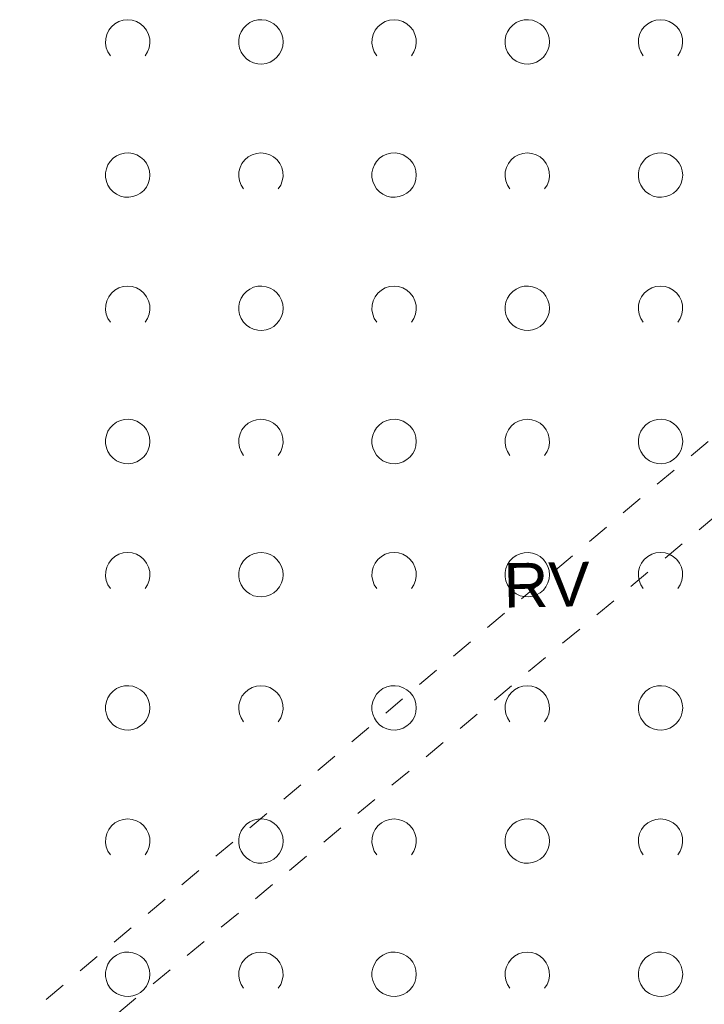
# Model space of a CAD drawing. Extents: x 5474185 to 5474933, y 5916077 to 5916824.
# Tile 101 of 256: x 5474393 to 5474408, y 5916661 to 5916683. Entities that reach past the tile are written whole.
import ezdxf

# ---------------------------------------------------------------- set-up
doc = ezdxf.new("R2010")
doc.units = 0
doc.linetypes.add('PRZER1-1', pattern=[1, 0.5, -0.5])
for name, color, linetype, lineweight in [('GESKKL_O', 253, 'CONTINUOUS', 18), ('GESUZY', 253, 'CONTINUOUS', 18), ('GSSZAD', 254, 'CONTINUOUS', 18)]:
    doc.layers.add(name, color=color, linetype=linetype, lineweight=lineweight)
doc.styles.add('Arial', font='arial.ttf')

msp = doc.modelspace()

# ---------------------------------------------------------------- linework, layer by layer
at = {"layer": 'GESUZY', "linetype": 'PRZER1-1', "lineweight": 13}
for p, q in [((5474372.1, 5916642.66, 10.08), (5474416.4, 5916680, 10.08)), ((5474415.52, 5916677.36, 10.08), (5474372.88, 5916641.89, 10.08))]:
    msp.add_line(p, q, dxfattribs=at)
at = {"layer": 'GSSZAD', "elevation": 10.1, "flags": 128}
for points in [[(5474394.954688, 5916681.958505), (5474394.899433, 5916682.044136), (5474394.862688, 5916682.139191), (5474394.84598, 5916682.239723), (5474394.850002, 5916682.341554), (5474394.874588, 5916682.440454), (5474394.918717, 5916682.532315), (5474394.980554, 5916682.61332), (5474395.057532, 5916682.680104), (5474395.146452, 5916682.729894), (5474395.24362, 5916682.760619), (5474395.345, 5916682.771005), (5474395.44638, 5916682.760619), (5474395.543548, 5916682.729894), (5474395.632468, 5916682.680104), (5474395.709446, 5916682.61332), (5474395.771283, 5916682.532315), (5474395.815412, 5916682.440454), (5474395.839998, 5916682.341554), (5474395.84402, 5916682.239723), (5474395.827312, 5916682.139191), (5474395.790567, 5916682.044136), (5474395.735312, 5916681.958505)], [(5474400.954688, 5916681.958505), (5474400.899433, 5916682.044136), (5474400.862688, 5916682.139191), (5474400.84598, 5916682.239723), (5474400.850002, 5916682.341554), (5474400.874588, 5916682.440454), (5474400.918717, 5916682.532315), (5474400.980554, 5916682.61332), (5474401.057532, 5916682.680104), (5474401.146452, 5916682.729894), (5474401.24362, 5916682.760619), (5474401.345, 5916682.771005), (5474401.44638, 5916682.760619), (5474401.543548, 5916682.729894), (5474401.632468, 5916682.680104), (5474401.709446, 5916682.61332), (5474401.771283, 5916682.532315), (5474401.815412, 5916682.440454), (5474401.839998, 5916682.341554), (5474401.84402, 5916682.239723), (5474401.827312, 5916682.139191), (5474401.790567, 5916682.044136), (5474401.735312, 5916681.958505)], [(5474406.954688, 5916681.958505), (5474406.899433, 5916682.044136), (5474406.862688, 5916682.139191), (5474406.84598, 5916682.239723), (5474406.850002, 5916682.341554), (5474406.874588, 5916682.440454), (5474406.918717, 5916682.532315), (5474406.980554, 5916682.61332), (5474407.057532, 5916682.680104), (5474407.146452, 5916682.729894), (5474407.24362, 5916682.760619), (5474407.345, 5916682.771005), (5474407.44638, 5916682.760619), (5474407.543548, 5916682.729894), (5474407.632468, 5916682.680104), (5474407.709446, 5916682.61332), (5474407.771283, 5916682.532315), (5474407.815412, 5916682.440454), (5474407.839998, 5916682.341554), (5474407.84402, 5916682.239723), (5474407.827312, 5916682.139191), (5474407.790567, 5916682.044136), (5474407.735312, 5916681.958505)], [(5474397.954688, 5916678.958505), (5474397.899433, 5916679.044136), (5474397.862688, 5916679.139191), (5474397.84598, 5916679.239723), (5474397.850002, 5916679.341554), (5474397.874588, 5916679.440454), (5474397.918717, 5916679.532315), (5474397.980554, 5916679.61332), (5474398.057532, 5916679.680104), (5474398.146452, 5916679.729894), (5474398.24362, 5916679.760619), (5474398.345, 5916679.771005), (5474398.44638, 5916679.760619), (5474398.543548, 5916679.729894), (5474398.632468, 5916679.680104), (5474398.709446, 5916679.61332), (5474398.771283, 5916679.532315), (5474398.815412, 5916679.440454), (5474398.839998, 5916679.341554), (5474398.84402, 5916679.239723), (5474398.827312, 5916679.139191), (5474398.790567, 5916679.044136), (5474398.735312, 5916678.958505)], [(5474403.954688, 5916678.958505), (5474403.899433, 5916679.044136), (5474403.862688, 5916679.139191), (5474403.84598, 5916679.239723), (5474403.850002, 5916679.341554), (5474403.874588, 5916679.440454), (5474403.918717, 5916679.532315), (5474403.980554, 5916679.61332), (5474404.057532, 5916679.680104), (5474404.146452, 5916679.729894), (5474404.24362, 5916679.760619), (5474404.345, 5916679.771005), (5474404.44638, 5916679.760619), (5474404.543548, 5916679.729894), (5474404.632468, 5916679.680104), (5474404.709446, 5916679.61332), (5474404.771283, 5916679.532315), (5474404.815412, 5916679.440454), (5474404.839998, 5916679.341554), (5474404.84402, 5916679.239723), (5474404.827312, 5916679.139191), (5474404.790567, 5916679.044136), (5474404.735312, 5916678.958505)], [(5474394.954688, 5916675.958505), (5474394.899433, 5916676.044136), (5474394.862688, 5916676.139191), (5474394.84598, 5916676.239723), (5474394.850002, 5916676.341554), (5474394.874588, 5916676.440454), (5474394.918717, 5916676.532315), (5474394.980554, 5916676.61332), (5474395.057532, 5916676.680104), (5474395.146452, 5916676.729894), (5474395.24362, 5916676.760619), (5474395.345, 5916676.771005), (5474395.44638, 5916676.760619), (5474395.543548, 5916676.729894), (5474395.632468, 5916676.680104), (5474395.709446, 5916676.61332), (5474395.771283, 5916676.532315), (5474395.815412, 5916676.440454), (5474395.839998, 5916676.341554), (5474395.84402, 5916676.239723), (5474395.827312, 5916676.139191), (5474395.790567, 5916676.044136), (5474395.735312, 5916675.958505)], [(5474400.954688, 5916675.958505), (5474400.899433, 5916676.044136), (5474400.862688, 5916676.139191), (5474400.84598, 5916676.239723), (5474400.850002, 5916676.341554), (5474400.874588, 5916676.440454), (5474400.918717, 5916676.532315), (5474400.980554, 5916676.61332), (5474401.057532, 5916676.680104), (5474401.146452, 5916676.729894), (5474401.24362, 5916676.760619), (5474401.345, 5916676.771005), (5474401.44638, 5916676.760619), (5474401.543548, 5916676.729894), (5474401.632468, 5916676.680104), (5474401.709446, 5916676.61332), (5474401.771283, 5916676.532315), (5474401.815412, 5916676.440454), (5474401.839998, 5916676.341554), (5474401.84402, 5916676.239723), (5474401.827312, 5916676.139191), (5474401.790567, 5916676.044136), (5474401.735312, 5916675.958505)], [(5474406.954688, 5916675.958505), (5474406.899433, 5916676.044136), (5474406.862688, 5916676.139191), (5474406.84598, 5916676.239723), (5474406.850002, 5916676.341554), (5474406.874588, 5916676.440454), (5474406.918717, 5916676.532315), (5474406.980554, 5916676.61332), (5474407.057532, 5916676.680104), (5474407.146452, 5916676.729894), (5474407.24362, 5916676.760619), (5474407.345, 5916676.771005), (5474407.44638, 5916676.760619), (5474407.543548, 5916676.729894), (5474407.632468, 5916676.680104), (5474407.709446, 5916676.61332), (5474407.771283, 5916676.532315), (5474407.815412, 5916676.440454), (5474407.839998, 5916676.341554), (5474407.84402, 5916676.239723), (5474407.827312, 5916676.139191), (5474407.790567, 5916676.044136), (5474407.735312, 5916675.958505)], [(5474397.954688, 5916672.958505), (5474397.899433, 5916673.044136), (5474397.862688, 5916673.139191), (5474397.84598, 5916673.239723), (5474397.850002, 5916673.341554), (5474397.874588, 5916673.440454), (5474397.918717, 5916673.532315), (5474397.980554, 5916673.61332), (5474398.057532, 5916673.680104), (5474398.146452, 5916673.729894), (5474398.24362, 5916673.760619), (5474398.345, 5916673.771005), (5474398.44638, 5916673.760619), (5474398.543548, 5916673.729894), (5474398.632468, 5916673.680104), (5474398.709446, 5916673.61332), (5474398.771283, 5916673.532315), (5474398.815412, 5916673.440454), (5474398.839998, 5916673.341554), (5474398.84402, 5916673.239723), (5474398.827312, 5916673.139191), (5474398.790567, 5916673.044136), (5474398.735312, 5916672.958505)], [(5474403.954688, 5916672.958505), (5474403.899433, 5916673.044136), (5474403.862688, 5916673.139191), (5474403.84598, 5916673.239723), (5474403.850002, 5916673.341554), (5474403.874588, 5916673.440454), (5474403.918717, 5916673.532315), (5474403.980554, 5916673.61332), (5474404.057532, 5916673.680104), (5474404.146452, 5916673.729894), (5474404.24362, 5916673.760619), (5474404.345, 5916673.771005), (5474404.44638, 5916673.760619), (5474404.543548, 5916673.729894), (5474404.632468, 5916673.680104), (5474404.709446, 5916673.61332), (5474404.771283, 5916673.532315), (5474404.815412, 5916673.440454), (5474404.839998, 5916673.341554), (5474404.84402, 5916673.239723), (5474404.827312, 5916673.139191), (5474404.790567, 5916673.044136), (5474404.735312, 5916672.958505)], [(5474394.954688, 5916669.958505), (5474394.899433, 5916670.044136), (5474394.862688, 5916670.139191), (5474394.84598, 5916670.239723), (5474394.850002, 5916670.341554), (5474394.874588, 5916670.440454), (5474394.918717, 5916670.532315), (5474394.980554, 5916670.61332), (5474395.057532, 5916670.680104), (5474395.146452, 5916670.729894), (5474395.24362, 5916670.760619), (5474395.345, 5916670.771005), (5474395.44638, 5916670.760619), (5474395.543548, 5916670.729894), (5474395.632468, 5916670.680104), (5474395.709446, 5916670.61332), (5474395.771283, 5916670.532315), (5474395.815412, 5916670.440454), (5474395.839998, 5916670.341554), (5474395.84402, 5916670.239723), (5474395.827312, 5916670.139191), (5474395.790567, 5916670.044136), (5474395.735312, 5916669.958505)], [(5474400.954688, 5916669.958505), (5474400.899433, 5916670.044136), (5474400.862688, 5916670.139191), (5474400.84598, 5916670.239723), (5474400.850002, 5916670.341554), (5474400.874588, 5916670.440454), (5474400.918717, 5916670.532315), (5474400.980554, 5916670.61332), (5474401.057532, 5916670.680104), (5474401.146452, 5916670.729894), (5474401.24362, 5916670.760619), (5474401.345, 5916670.771005), (5474401.44638, 5916670.760619), (5474401.543548, 5916670.729894), (5474401.632468, 5916670.680104), (5474401.709446, 5916670.61332), (5474401.771283, 5916670.532315), (5474401.815412, 5916670.440454), (5474401.839998, 5916670.341554), (5474401.84402, 5916670.239723), (5474401.827312, 5916670.139191), (5474401.790567, 5916670.044136), (5474401.735312, 5916669.958505)], [(5474406.954688, 5916669.958505), (5474406.899433, 5916670.044136), (5474406.862688, 5916670.139191), (5474406.84598, 5916670.239723), (5474406.850002, 5916670.341554), (5474406.874588, 5916670.440454), (5474406.918717, 5916670.532315), (5474406.980554, 5916670.61332), (5474407.057532, 5916670.680104), (5474407.146452, 5916670.729894), (5474407.24362, 5916670.760619), (5474407.345, 5916670.771005), (5474407.44638, 5916670.760619), (5474407.543548, 5916670.729894), (5474407.632468, 5916670.680104), (5474407.709446, 5916670.61332), (5474407.771283, 5916670.532315), (5474407.815412, 5916670.440454), (5474407.839998, 5916670.341554), (5474407.84402, 5916670.239723), (5474407.827312, 5916670.139191), (5474407.790567, 5916670.044136), (5474407.735312, 5916669.958505)], [(5474397.954688, 5916666.958505), (5474397.899433, 5916667.044136), (5474397.862688, 5916667.139191), (5474397.84598, 5916667.239723), (5474397.850002, 5916667.341554), (5474397.874588, 5916667.440454), (5474397.918717, 5916667.532315), (5474397.980554, 5916667.61332), (5474398.057532, 5916667.680104), (5474398.146452, 5916667.729894), (5474398.24362, 5916667.760619), (5474398.345, 5916667.771005), (5474398.44638, 5916667.760619), (5474398.543548, 5916667.729894), (5474398.632468, 5916667.680104), (5474398.709446, 5916667.61332), (5474398.771283, 5916667.532315), (5474398.815412, 5916667.440454), (5474398.839998, 5916667.341554), (5474398.84402, 5916667.239723), (5474398.827312, 5916667.139191), (5474398.790567, 5916667.044136), (5474398.735312, 5916666.958505)], [(5474403.954688, 5916666.958505), (5474403.899433, 5916667.044136), (5474403.862688, 5916667.139191), (5474403.84598, 5916667.239723), (5474403.850002, 5916667.341554), (5474403.874588, 5916667.440454), (5474403.918717, 5916667.532315), (5474403.980554, 5916667.61332), (5474404.057532, 5916667.680104), (5474404.146452, 5916667.729894), (5474404.24362, 5916667.760619), (5474404.345, 5916667.771005), (5474404.44638, 5916667.760619), (5474404.543548, 5916667.729894), (5474404.632468, 5916667.680104), (5474404.709446, 5916667.61332), (5474404.771283, 5916667.532315), (5474404.815412, 5916667.440454), (5474404.839998, 5916667.341554), (5474404.84402, 5916667.239723), (5474404.827312, 5916667.139191), (5474404.790567, 5916667.044136), (5474404.735312, 5916666.958505)], [(5474394.954688, 5916663.958505), (5474394.899433, 5916664.044136), (5474394.862688, 5916664.139191), (5474394.84598, 5916664.239723), (5474394.850002, 5916664.341554), (5474394.874588, 5916664.440454), (5474394.918717, 5916664.532315), (5474394.980554, 5916664.61332), (5474395.057532, 5916664.680104), (5474395.146452, 5916664.729894), (5474395.24362, 5916664.760619), (5474395.345, 5916664.771005), (5474395.44638, 5916664.760619), (5474395.543548, 5916664.729894), (5474395.632468, 5916664.680104), (5474395.709446, 5916664.61332), (5474395.771283, 5916664.532315), (5474395.815412, 5916664.440454), (5474395.839998, 5916664.341554), (5474395.84402, 5916664.239723), (5474395.827312, 5916664.139191), (5474395.790567, 5916664.044136), (5474395.735312, 5916663.958505)], [(5474400.954688, 5916663.958505), (5474400.899433, 5916664.044136), (5474400.862688, 5916664.139191), (5474400.84598, 5916664.239723), (5474400.850002, 5916664.341554), (5474400.874588, 5916664.440454), (5474400.918717, 5916664.532315), (5474400.980554, 5916664.61332), (5474401.057532, 5916664.680104), (5474401.146452, 5916664.729894), (5474401.24362, 5916664.760619), (5474401.345, 5916664.771005), (5474401.44638, 5916664.760619), (5474401.543548, 5916664.729894), (5474401.632468, 5916664.680104), (5474401.709446, 5916664.61332), (5474401.771283, 5916664.532315), (5474401.815412, 5916664.440454), (5474401.839998, 5916664.341554), (5474401.84402, 5916664.239723), (5474401.827312, 5916664.139191), (5474401.790567, 5916664.044136), (5474401.735312, 5916663.958505)], [(5474406.954688, 5916663.958505), (5474406.899433, 5916664.044136), (5474406.862688, 5916664.139191), (5474406.84598, 5916664.239723), (5474406.850002, 5916664.341554), (5474406.874588, 5916664.440454), (5474406.918717, 5916664.532315), (5474406.980554, 5916664.61332), (5474407.057532, 5916664.680104), (5474407.146452, 5916664.729894), (5474407.24362, 5916664.760619), (5474407.345, 5916664.771005), (5474407.44638, 5916664.760619), (5474407.543548, 5916664.729894), (5474407.632468, 5916664.680104), (5474407.709446, 5916664.61332), (5474407.771283, 5916664.532315), (5474407.815412, 5916664.440454), (5474407.839998, 5916664.341554), (5474407.84402, 5916664.239723), (5474407.827312, 5916664.139191), (5474407.790567, 5916664.044136), (5474407.735312, 5916663.958505)], [(5474397.954688, 5916660.958505), (5474397.899433, 5916661.044136), (5474397.862688, 5916661.139191), (5474397.84598, 5916661.239723), (5474397.850002, 5916661.341554), (5474397.874588, 5916661.440454), (5474397.918717, 5916661.532315), (5474397.980554, 5916661.61332), (5474398.057532, 5916661.680104), (5474398.146452, 5916661.729894), (5474398.24362, 5916661.760619), (5474398.345, 5916661.771005), (5474398.44638, 5916661.760619), (5474398.543548, 5916661.729894), (5474398.632468, 5916661.680104), (5474398.709446, 5916661.61332), (5474398.771283, 5916661.532315), (5474398.815412, 5916661.440454), (5474398.839998, 5916661.341554), (5474398.84402, 5916661.239723), (5474398.827312, 5916661.139191), (5474398.790567, 5916661.044136), (5474398.735312, 5916660.958505)], [(5474403.954688, 5916660.958505), (5474403.899433, 5916661.044136), (5474403.862688, 5916661.139191), (5474403.84598, 5916661.239723), (5474403.850002, 5916661.341554), (5474403.874588, 5916661.440454), (5474403.918717, 5916661.532315), (5474403.980554, 5916661.61332), (5474404.057532, 5916661.680104), (5474404.146452, 5916661.729894), (5474404.24362, 5916661.760619), (5474404.345, 5916661.771005), (5474404.44638, 5916661.760619), (5474404.543548, 5916661.729894), (5474404.632468, 5916661.680104), (5474404.709446, 5916661.61332), (5474404.771283, 5916661.532315), (5474404.815412, 5916661.440454), (5474404.839998, 5916661.341554), (5474404.84402, 5916661.239723), (5474404.827312, 5916661.139191), (5474404.790567, 5916661.044136), (5474404.735312, 5916660.958505)]]:
    msp.add_lwpolyline(points, dxfattribs=at)
for points in [[(5474398.845, 5916682.271005), (5474398.835964, 5916682.365631), (5474398.809184, 5916682.456836), (5474398.765627, 5916682.541325), (5474398.706867, 5916682.616045), (5474398.635028, 5916682.678293), (5474398.552708, 5916682.725821), (5474398.462879, 5916682.756911), (5474398.368791, 5916682.770439), (5474398.273843, 5916682.765916), (5474398.181466, 5916682.743505), (5474398.095, 5916682.704018), (5474398.01757, 5916682.64888), (5474397.951973, 5916682.580084), (5474397.900582, 5916682.500118), (5474397.865254, 5916682.411871), (5474397.847264, 5916682.318533), (5474397.847264, 5916682.223477), (5474397.865254, 5916682.130139), (5474397.900582, 5916682.041892), (5474397.951973, 5916681.961926), (5474398.01757, 5916681.89313), (5474398.095, 5916681.837992), (5474398.181466, 5916681.798505), (5474398.273843, 5916681.776094), (5474398.368791, 5916681.771571), (5474398.462879, 5916681.785099), (5474398.552708, 5916681.816189), (5474398.635028, 5916681.863717), (5474398.706867, 5916681.925965), (5474398.765627, 5916682.000685), (5474398.809184, 5916682.085174), (5474398.835964, 5916682.176379), (5474398.845, 5916682.271005)], [(5474404.845, 5916682.271005), (5474404.835964, 5916682.365631), (5474404.809184, 5916682.456836), (5474404.765627, 5916682.541325), (5474404.706867, 5916682.616045), (5474404.635028, 5916682.678293), (5474404.552708, 5916682.725821), (5474404.462879, 5916682.756911), (5474404.368791, 5916682.770439), (5474404.273843, 5916682.765916), (5474404.181466, 5916682.743505), (5474404.095, 5916682.704018), (5474404.01757, 5916682.64888), (5474403.951973, 5916682.580084), (5474403.900582, 5916682.500118), (5474403.865254, 5916682.411871), (5474403.847264, 5916682.318533), (5474403.847264, 5916682.223477), (5474403.865254, 5916682.130139), (5474403.900582, 5916682.041892), (5474403.951973, 5916681.961926), (5474404.01757, 5916681.89313), (5474404.095, 5916681.837992), (5474404.181466, 5916681.798505), (5474404.273843, 5916681.776094), (5474404.368791, 5916681.771571), (5474404.462879, 5916681.785099), (5474404.552708, 5916681.816189), (5474404.635028, 5916681.863717), (5474404.706867, 5916681.925965), (5474404.765627, 5916682.000685), (5474404.809184, 5916682.085174), (5474404.835964, 5916682.176379), (5474404.845, 5916682.271005)], [(5474395.845, 5916679.271005), (5474395.835964, 5916679.365631), (5474395.809184, 5916679.456836), (5474395.765627, 5916679.541325), (5474395.706867, 5916679.616045), (5474395.635028, 5916679.678293), (5474395.552708, 5916679.725821), (5474395.462879, 5916679.756911), (5474395.368791, 5916679.770439), (5474395.273843, 5916679.765916), (5474395.181466, 5916679.743505), (5474395.095, 5916679.704018), (5474395.01757, 5916679.64888), (5474394.951973, 5916679.580084), (5474394.900582, 5916679.500118), (5474394.865254, 5916679.411871), (5474394.847264, 5916679.318533), (5474394.847264, 5916679.223477), (5474394.865254, 5916679.130139), (5474394.900582, 5916679.041892), (5474394.951973, 5916678.961926), (5474395.01757, 5916678.89313), (5474395.095, 5916678.837992), (5474395.181466, 5916678.798505), (5474395.273843, 5916678.776094), (5474395.368791, 5916678.771571), (5474395.462879, 5916678.785099), (5474395.552708, 5916678.816189), (5474395.635028, 5916678.863717), (5474395.706867, 5916678.925965), (5474395.765627, 5916679.000685), (5474395.809184, 5916679.085174), (5474395.835964, 5916679.176379), (5474395.845, 5916679.271005)], [(5474401.845, 5916679.271005), (5474401.835964, 5916679.365631), (5474401.809184, 5916679.456836), (5474401.765627, 5916679.541325), (5474401.706867, 5916679.616045), (5474401.635028, 5916679.678293), (5474401.552708, 5916679.725821), (5474401.462879, 5916679.756911), (5474401.368791, 5916679.770439), (5474401.273843, 5916679.765916), (5474401.181466, 5916679.743505), (5474401.095, 5916679.704018), (5474401.01757, 5916679.64888), (5474400.951973, 5916679.580084), (5474400.900582, 5916679.500118), (5474400.865254, 5916679.411871), (5474400.847264, 5916679.318533), (5474400.847264, 5916679.223477), (5474400.865254, 5916679.130139), (5474400.900582, 5916679.041892), (5474400.951973, 5916678.961926), (5474401.01757, 5916678.89313), (5474401.095, 5916678.837992), (5474401.181466, 5916678.798505), (5474401.273843, 5916678.776094), (5474401.368791, 5916678.771571), (5474401.462879, 5916678.785099), (5474401.552708, 5916678.816189), (5474401.635028, 5916678.863717), (5474401.706867, 5916678.925965), (5474401.765627, 5916679.000685), (5474401.809184, 5916679.085174), (5474401.835964, 5916679.176379), (5474401.845, 5916679.271005)], [(5474407.845, 5916679.271005), (5474407.835964, 5916679.365631), (5474407.809184, 5916679.456836), (5474407.765627, 5916679.541325), (5474407.706867, 5916679.616045), (5474407.635028, 5916679.678293), (5474407.552708, 5916679.725821), (5474407.462879, 5916679.756911), (5474407.368791, 5916679.770439), (5474407.273843, 5916679.765916), (5474407.181466, 5916679.743505), (5474407.095, 5916679.704018), (5474407.01757, 5916679.64888), (5474406.951973, 5916679.580084), (5474406.900582, 5916679.500118), (5474406.865254, 5916679.411871), (5474406.847264, 5916679.318533), (5474406.847264, 5916679.223477), (5474406.865254, 5916679.130139), (5474406.900582, 5916679.041892), (5474406.951973, 5916678.961926), (5474407.01757, 5916678.89313), (5474407.095, 5916678.837992), (5474407.181466, 5916678.798505), (5474407.273843, 5916678.776094), (5474407.368791, 5916678.771571), (5474407.462879, 5916678.785099), (5474407.552708, 5916678.816189), (5474407.635028, 5916678.863717), (5474407.706867, 5916678.925965), (5474407.765627, 5916679.000685), (5474407.809184, 5916679.085174), (5474407.835964, 5916679.176379), (5474407.845, 5916679.271005)], [(5474398.845, 5916676.271005), (5474398.835964, 5916676.365631), (5474398.809184, 5916676.456836), (5474398.765627, 5916676.541325), (5474398.706867, 5916676.616045), (5474398.635028, 5916676.678293), (5474398.552708, 5916676.725821), (5474398.462879, 5916676.756911), (5474398.368791, 5916676.770439), (5474398.273843, 5916676.765916), (5474398.181466, 5916676.743505), (5474398.095, 5916676.704018), (5474398.01757, 5916676.64888), (5474397.951973, 5916676.580084), (5474397.900582, 5916676.500118), (5474397.865254, 5916676.411871), (5474397.847264, 5916676.318533), (5474397.847264, 5916676.223477), (5474397.865254, 5916676.130139), (5474397.900582, 5916676.041892), (5474397.951973, 5916675.961926), (5474398.01757, 5916675.89313), (5474398.095, 5916675.837992), (5474398.181466, 5916675.798505), (5474398.273843, 5916675.776094), (5474398.368791, 5916675.771571), (5474398.462879, 5916675.785099), (5474398.552708, 5916675.816189), (5474398.635028, 5916675.863717), (5474398.706867, 5916675.925965), (5474398.765627, 5916676.000685), (5474398.809184, 5916676.085174), (5474398.835964, 5916676.176379), (5474398.845, 5916676.271005)], [(5474404.845, 5916676.271005), (5474404.835964, 5916676.365631), (5474404.809184, 5916676.456836), (5474404.765627, 5916676.541325), (5474404.706867, 5916676.616045), (5474404.635028, 5916676.678293), (5474404.552708, 5916676.725821), (5474404.462879, 5916676.756911), (5474404.368791, 5916676.770439), (5474404.273843, 5916676.765916), (5474404.181466, 5916676.743505), (5474404.095, 5916676.704018), (5474404.01757, 5916676.64888), (5474403.951973, 5916676.580084), (5474403.900582, 5916676.500118), (5474403.865254, 5916676.411871), (5474403.847264, 5916676.318533), (5474403.847264, 5916676.223477), (5474403.865254, 5916676.130139), (5474403.900582, 5916676.041892), (5474403.951973, 5916675.961926), (5474404.01757, 5916675.89313), (5474404.095, 5916675.837992), (5474404.181466, 5916675.798505), (5474404.273843, 5916675.776094), (5474404.368791, 5916675.771571), (5474404.462879, 5916675.785099), (5474404.552708, 5916675.816189), (5474404.635028, 5916675.863717), (5474404.706867, 5916675.925965), (5474404.765627, 5916676.000685), (5474404.809184, 5916676.085174), (5474404.835964, 5916676.176379), (5474404.845, 5916676.271005)], [(5474395.845, 5916673.271005), (5474395.835964, 5916673.365631), (5474395.809184, 5916673.456836), (5474395.765627, 5916673.541325), (5474395.706867, 5916673.616045), (5474395.635028, 5916673.678293), (5474395.552708, 5916673.725821), (5474395.462879, 5916673.756911), (5474395.368791, 5916673.770439), (5474395.273843, 5916673.765916), (5474395.181466, 5916673.743505), (5474395.095, 5916673.704018), (5474395.01757, 5916673.64888), (5474394.951973, 5916673.580084), (5474394.900582, 5916673.500118), (5474394.865254, 5916673.411871), (5474394.847264, 5916673.318533), (5474394.847264, 5916673.223477), (5474394.865254, 5916673.130139), (5474394.900582, 5916673.041892), (5474394.951973, 5916672.961926), (5474395.01757, 5916672.89313), (5474395.095, 5916672.837992), (5474395.181466, 5916672.798505), (5474395.273843, 5916672.776094), (5474395.368791, 5916672.771571), (5474395.462879, 5916672.785099), (5474395.552708, 5916672.816189), (5474395.635028, 5916672.863717), (5474395.706867, 5916672.925965), (5474395.765627, 5916673.000685), (5474395.809184, 5916673.085174), (5474395.835964, 5916673.176379), (5474395.845, 5916673.271005)], [(5474401.845, 5916673.271005), (5474401.835964, 5916673.365631), (5474401.809184, 5916673.456836), (5474401.765627, 5916673.541325), (5474401.706867, 5916673.616045), (5474401.635028, 5916673.678293), (5474401.552708, 5916673.725821), (5474401.462879, 5916673.756911), (5474401.368791, 5916673.770439), (5474401.273843, 5916673.765916), (5474401.181466, 5916673.743505), (5474401.095, 5916673.704018), (5474401.01757, 5916673.64888), (5474400.951973, 5916673.580084), (5474400.900582, 5916673.500118), (5474400.865254, 5916673.411871), (5474400.847264, 5916673.318533), (5474400.847264, 5916673.223477), (5474400.865254, 5916673.130139), (5474400.900582, 5916673.041892), (5474400.951973, 5916672.961926), (5474401.01757, 5916672.89313), (5474401.095, 5916672.837992), (5474401.181466, 5916672.798505), (5474401.273843, 5916672.776094), (5474401.368791, 5916672.771571), (5474401.462879, 5916672.785099), (5474401.552708, 5916672.816189), (5474401.635028, 5916672.863717), (5474401.706867, 5916672.925965), (5474401.765627, 5916673.000685), (5474401.809184, 5916673.085174), (5474401.835964, 5916673.176379), (5474401.845, 5916673.271005)], [(5474407.845, 5916673.271005), (5474407.835964, 5916673.365631), (5474407.809184, 5916673.456836), (5474407.765627, 5916673.541325), (5474407.706867, 5916673.616045), (5474407.635028, 5916673.678293), (5474407.552708, 5916673.725821), (5474407.462879, 5916673.756911), (5474407.368791, 5916673.770439), (5474407.273843, 5916673.765916), (5474407.181466, 5916673.743505), (5474407.095, 5916673.704018), (5474407.01757, 5916673.64888), (5474406.951973, 5916673.580084), (5474406.900582, 5916673.500118), (5474406.865254, 5916673.411871), (5474406.847264, 5916673.318533), (5474406.847264, 5916673.223477), (5474406.865254, 5916673.130139), (5474406.900582, 5916673.041892), (5474406.951973, 5916672.961926), (5474407.01757, 5916672.89313), (5474407.095, 5916672.837992), (5474407.181466, 5916672.798505), (5474407.273843, 5916672.776094), (5474407.368791, 5916672.771571), (5474407.462879, 5916672.785099), (5474407.552708, 5916672.816189), (5474407.635028, 5916672.863717), (5474407.706867, 5916672.925965), (5474407.765627, 5916673.000685), (5474407.809184, 5916673.085174), (5474407.835964, 5916673.176379), (5474407.845, 5916673.271005)], [(5474398.845, 5916670.271005), (5474398.835964, 5916670.365631), (5474398.809184, 5916670.456836), (5474398.765627, 5916670.541325), (5474398.706867, 5916670.616045), (5474398.635028, 5916670.678293), (5474398.552708, 5916670.725821), (5474398.462879, 5916670.756911), (5474398.368791, 5916670.770439), (5474398.273843, 5916670.765916), (5474398.181466, 5916670.743505), (5474398.095, 5916670.704018), (5474398.01757, 5916670.64888), (5474397.951973, 5916670.580084), (5474397.900582, 5916670.500118), (5474397.865254, 5916670.411871), (5474397.847264, 5916670.318533), (5474397.847264, 5916670.223477), (5474397.865254, 5916670.130139), (5474397.900582, 5916670.041892), (5474397.951973, 5916669.961926), (5474398.01757, 5916669.89313), (5474398.095, 5916669.837992), (5474398.181466, 5916669.798505), (5474398.273843, 5916669.776094), (5474398.368791, 5916669.771571), (5474398.462879, 5916669.785099), (5474398.552708, 5916669.816189), (5474398.635028, 5916669.863717), (5474398.706867, 5916669.925965), (5474398.765627, 5916670.000685), (5474398.809184, 5916670.085174), (5474398.835964, 5916670.176379), (5474398.845, 5916670.271005)], [(5474404.845, 5916670.271005), (5474404.835964, 5916670.365631), (5474404.809184, 5916670.456836), (5474404.765627, 5916670.541325), (5474404.706867, 5916670.616045), (5474404.635028, 5916670.678293), (5474404.552708, 5916670.725821), (5474404.462879, 5916670.756911), (5474404.368791, 5916670.770439), (5474404.273843, 5916670.765916), (5474404.181466, 5916670.743505), (5474404.095, 5916670.704018), (5474404.01757, 5916670.64888), (5474403.951973, 5916670.580084), (5474403.900582, 5916670.500118), (5474403.865254, 5916670.411871), (5474403.847264, 5916670.318533), (5474403.847264, 5916670.223477), (5474403.865254, 5916670.130139), (5474403.900582, 5916670.041892), (5474403.951973, 5916669.961926), (5474404.01757, 5916669.89313), (5474404.095, 5916669.837992), (5474404.181466, 5916669.798505), (5474404.273843, 5916669.776094), (5474404.368791, 5916669.771571), (5474404.462879, 5916669.785099), (5474404.552708, 5916669.816189), (5474404.635028, 5916669.863717), (5474404.706867, 5916669.925965), (5474404.765627, 5916670.000685), (5474404.809184, 5916670.085174), (5474404.835964, 5916670.176379), (5474404.845, 5916670.271005)], [(5474395.845, 5916667.271005), (5474395.835964, 5916667.365631), (5474395.809184, 5916667.456836), (5474395.765627, 5916667.541325), (5474395.706867, 5916667.616045), (5474395.635028, 5916667.678293), (5474395.552708, 5916667.725821), (5474395.462879, 5916667.756911), (5474395.368791, 5916667.770439), (5474395.273843, 5916667.765916), (5474395.181466, 5916667.743505), (5474395.095, 5916667.704018), (5474395.01757, 5916667.64888), (5474394.951973, 5916667.580084), (5474394.900582, 5916667.500118), (5474394.865254, 5916667.411871), (5474394.847264, 5916667.318533), (5474394.847264, 5916667.223477), (5474394.865254, 5916667.130139), (5474394.900582, 5916667.041892), (5474394.951973, 5916666.961926), (5474395.01757, 5916666.89313), (5474395.095, 5916666.837992), (5474395.181466, 5916666.798505), (5474395.273843, 5916666.776094), (5474395.368791, 5916666.771571), (5474395.462879, 5916666.785099), (5474395.552708, 5916666.816189), (5474395.635028, 5916666.863717), (5474395.706867, 5916666.925965), (5474395.765627, 5916667.000685), (5474395.809184, 5916667.085174), (5474395.835964, 5916667.176379), (5474395.845, 5916667.271005)], [(5474401.845, 5916667.271005), (5474401.835964, 5916667.365631), (5474401.809184, 5916667.456836), (5474401.765627, 5916667.541325), (5474401.706867, 5916667.616045), (5474401.635028, 5916667.678293), (5474401.552708, 5916667.725821), (5474401.462879, 5916667.756911), (5474401.368791, 5916667.770439), (5474401.273843, 5916667.765916), (5474401.181466, 5916667.743505), (5474401.095, 5916667.704018), (5474401.01757, 5916667.64888), (5474400.951973, 5916667.580084), (5474400.900582, 5916667.500118), (5474400.865254, 5916667.411871), (5474400.847264, 5916667.318533), (5474400.847264, 5916667.223477), (5474400.865254, 5916667.130139), (5474400.900582, 5916667.041892), (5474400.951973, 5916666.961926), (5474401.01757, 5916666.89313), (5474401.095, 5916666.837992), (5474401.181466, 5916666.798505), (5474401.273843, 5916666.776094), (5474401.368791, 5916666.771571), (5474401.462879, 5916666.785099), (5474401.552708, 5916666.816189), (5474401.635028, 5916666.863717), (5474401.706867, 5916666.925965), (5474401.765627, 5916667.000685), (5474401.809184, 5916667.085174), (5474401.835964, 5916667.176379), (5474401.845, 5916667.271005)], [(5474407.845, 5916667.271005), (5474407.835964, 5916667.365631), (5474407.809184, 5916667.456836), (5474407.765627, 5916667.541325), (5474407.706867, 5916667.616045), (5474407.635028, 5916667.678293), (5474407.552708, 5916667.725821), (5474407.462879, 5916667.756911), (5474407.368791, 5916667.770439), (5474407.273843, 5916667.765916), (5474407.181466, 5916667.743505), (5474407.095, 5916667.704018), (5474407.01757, 5916667.64888), (5474406.951973, 5916667.580084), (5474406.900582, 5916667.500118), (5474406.865254, 5916667.411871), (5474406.847264, 5916667.318533), (5474406.847264, 5916667.223477), (5474406.865254, 5916667.130139), (5474406.900582, 5916667.041892), (5474406.951973, 5916666.961926), (5474407.01757, 5916666.89313), (5474407.095, 5916666.837992), (5474407.181466, 5916666.798505), (5474407.273843, 5916666.776094), (5474407.368791, 5916666.771571), (5474407.462879, 5916666.785099), (5474407.552708, 5916666.816189), (5474407.635028, 5916666.863717), (5474407.706867, 5916666.925965), (5474407.765627, 5916667.000685), (5474407.809184, 5916667.085174), (5474407.835964, 5916667.176379), (5474407.845, 5916667.271005)], [(5474398.845, 5916664.271005), (5474398.835964, 5916664.365631), (5474398.809184, 5916664.456836), (5474398.765627, 5916664.541325), (5474398.706867, 5916664.616045), (5474398.635028, 5916664.678293), (5474398.552708, 5916664.725821), (5474398.462879, 5916664.756911), (5474398.368791, 5916664.770439), (5474398.273843, 5916664.765916), (5474398.181466, 5916664.743505), (5474398.095, 5916664.704018), (5474398.01757, 5916664.64888), (5474397.951973, 5916664.580084), (5474397.900582, 5916664.500118), (5474397.865254, 5916664.411871), (5474397.847264, 5916664.318533), (5474397.847264, 5916664.223477), (5474397.865254, 5916664.130139), (5474397.900582, 5916664.041892), (5474397.951973, 5916663.961926), (5474398.01757, 5916663.89313), (5474398.095, 5916663.837992), (5474398.181466, 5916663.798505), (5474398.273843, 5916663.776094), (5474398.368791, 5916663.771571), (5474398.462879, 5916663.785099), (5474398.552708, 5916663.816189), (5474398.635028, 5916663.863717), (5474398.706867, 5916663.925965), (5474398.765627, 5916664.000685), (5474398.809184, 5916664.085174), (5474398.835964, 5916664.176379), (5474398.845, 5916664.271005)], [(5474404.845, 5916664.271005), (5474404.835964, 5916664.365631), (5474404.809184, 5916664.456836), (5474404.765627, 5916664.541325), (5474404.706867, 5916664.616045), (5474404.635028, 5916664.678293), (5474404.552708, 5916664.725821), (5474404.462879, 5916664.756911), (5474404.368791, 5916664.770439), (5474404.273843, 5916664.765916), (5474404.181466, 5916664.743505), (5474404.095, 5916664.704018), (5474404.01757, 5916664.64888), (5474403.951973, 5916664.580084), (5474403.900582, 5916664.500118), (5474403.865254, 5916664.411871), (5474403.847264, 5916664.318533), (5474403.847264, 5916664.223477), (5474403.865254, 5916664.130139), (5474403.900582, 5916664.041892), (5474403.951973, 5916663.961926), (5474404.01757, 5916663.89313), (5474404.095, 5916663.837992), (5474404.181466, 5916663.798505), (5474404.273843, 5916663.776094), (5474404.368791, 5916663.771571), (5474404.462879, 5916663.785099), (5474404.552708, 5916663.816189), (5474404.635028, 5916663.863717), (5474404.706867, 5916663.925965), (5474404.765627, 5916664.000685), (5474404.809184, 5916664.085174), (5474404.835964, 5916664.176379), (5474404.845, 5916664.271005)], [(5474395.845, 5916661.271005), (5474395.835964, 5916661.365631), (5474395.809184, 5916661.456836), (5474395.765627, 5916661.541325), (5474395.706867, 5916661.616045), (5474395.635028, 5916661.678293), (5474395.552708, 5916661.725821), (5474395.462879, 5916661.756911), (5474395.368791, 5916661.770439), (5474395.273843, 5916661.765916), (5474395.181466, 5916661.743505), (5474395.095, 5916661.704018), (5474395.01757, 5916661.64888), (5474394.951973, 5916661.580084), (5474394.900582, 5916661.500118), (5474394.865254, 5916661.411871), (5474394.847264, 5916661.318533), (5474394.847264, 5916661.223477), (5474394.865254, 5916661.130139), (5474394.900582, 5916661.041892), (5474394.951973, 5916660.961926), (5474395.01757, 5916660.89313), (5474395.095, 5916660.837992), (5474395.181466, 5916660.798505), (5474395.273843, 5916660.776094), (5474395.368791, 5916660.771571), (5474395.462879, 5916660.785099), (5474395.552708, 5916660.816189), (5474395.635028, 5916660.863717), (5474395.706867, 5916660.925965), (5474395.765627, 5916661.000685), (5474395.809184, 5916661.085174), (5474395.835964, 5916661.176379), (5474395.845, 5916661.271005)], [(5474401.845, 5916661.271005), (5474401.835964, 5916661.365631), (5474401.809184, 5916661.456836), (5474401.765627, 5916661.541325), (5474401.706867, 5916661.616045), (5474401.635028, 5916661.678293), (5474401.552708, 5916661.725821), (5474401.462879, 5916661.756911), (5474401.368791, 5916661.770439), (5474401.273843, 5916661.765916), (5474401.181466, 5916661.743505), (5474401.095, 5916661.704018), (5474401.01757, 5916661.64888), (5474400.951973, 5916661.580084), (5474400.900582, 5916661.500118), (5474400.865254, 5916661.411871), (5474400.847264, 5916661.318533), (5474400.847264, 5916661.223477), (5474400.865254, 5916661.130139), (5474400.900582, 5916661.041892), (5474400.951973, 5916660.961926), (5474401.01757, 5916660.89313), (5474401.095, 5916660.837992), (5474401.181466, 5916660.798505), (5474401.273843, 5916660.776094), (5474401.368791, 5916660.771571), (5474401.462879, 5916660.785099), (5474401.552708, 5916660.816189), (5474401.635028, 5916660.863717), (5474401.706867, 5916660.925965), (5474401.765627, 5916661.000685), (5474401.809184, 5916661.085174), (5474401.835964, 5916661.176379), (5474401.845, 5916661.271005)], [(5474407.845, 5916661.271005), (5474407.835964, 5916661.365631), (5474407.809184, 5916661.456836), (5474407.765627, 5916661.541325), (5474407.706867, 5916661.616045), (5474407.635028, 5916661.678293), (5474407.552708, 5916661.725821), (5474407.462879, 5916661.756911), (5474407.368791, 5916661.770439), (5474407.273843, 5916661.765916), (5474407.181466, 5916661.743505), (5474407.095, 5916661.704018), (5474407.01757, 5916661.64888), (5474406.951973, 5916661.580084), (5474406.900582, 5916661.500118), (5474406.865254, 5916661.411871), (5474406.847264, 5916661.318533), (5474406.847264, 5916661.223477), (5474406.865254, 5916661.130139), (5474406.900582, 5916661.041892), (5474406.951973, 5916660.961926), (5474407.01757, 5916660.89313), (5474407.095, 5916660.837992), (5474407.181466, 5916660.798505), (5474407.273843, 5916660.776094), (5474407.368791, 5916660.771571), (5474407.462879, 5916660.785099), (5474407.552708, 5916660.816189), (5474407.635028, 5916660.863717), (5474407.706867, 5916660.925965), (5474407.765627, 5916661.000685), (5474407.809184, 5916661.085174), (5474407.835964, 5916661.176379), (5474407.845, 5916661.271005)]]:
    msp.add_lwpolyline(points, close=True, dxfattribs=at)

# ---------------------------------------------------------------- texts
at = {"layer": 'GESKKL_O', "linetype": 'Continuous', "lineweight": 0, "style": 'Arial'}
msp.add_text('RV', height=1, rotation=0.990012, dxfattribs=at).set_placement((5474403.818654, 5916669.529098, 10.8))

doc.saveas('drawing.dxf')
